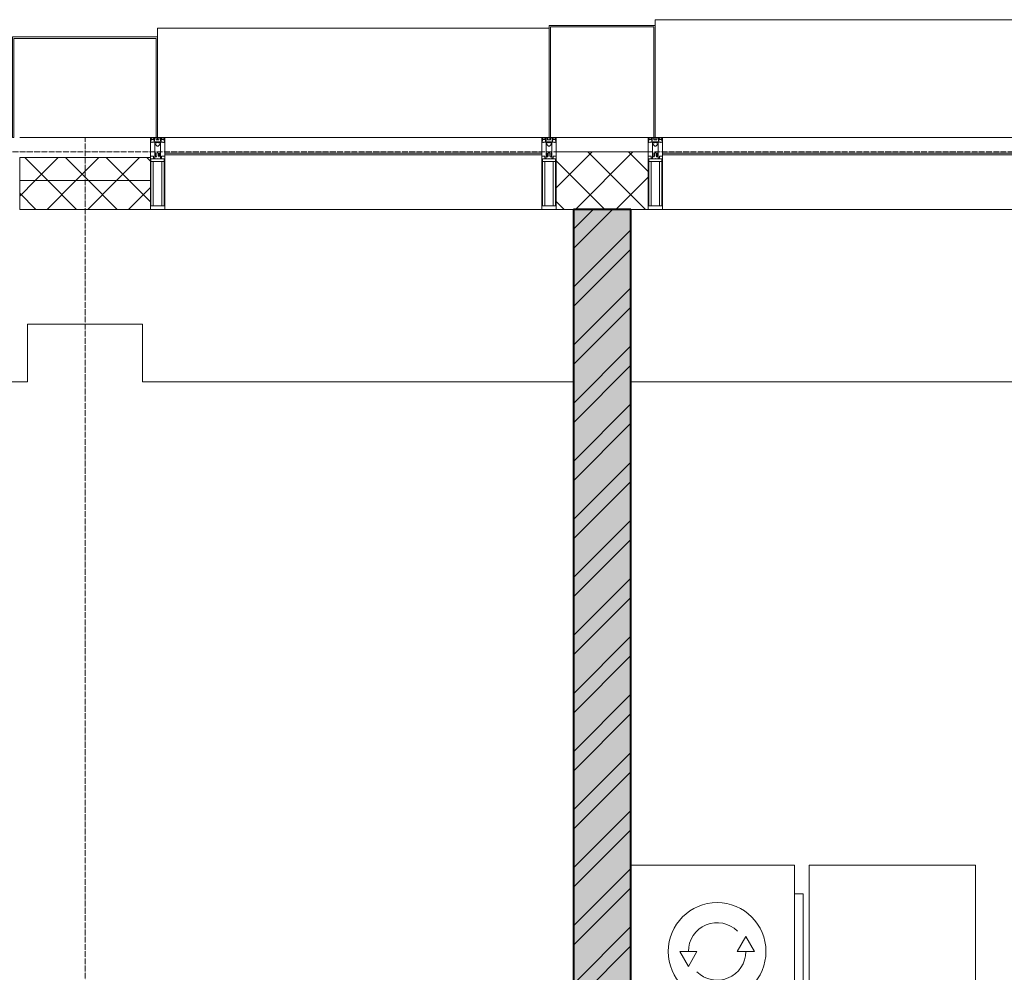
# Model space of a CAD drawing. Header units: millimetres. Extents: x 5617 to 110067, y 7718 to 195801.
# Tile 43 of 81: x 43835 to 47262, y 30245 to 33560. Entities that reach past the tile are written whole.
import ezdxf

# ---------------------------------------------------------------- set-up
doc = ezdxf.new("R2010")
doc.units = ezdxf.units.MM
doc.linetypes.add('ADSK_Линия сетки', pattern=[25, 20, -2.5, 0, -2.5])
doc.linetypes.add('Линия сетки', pattern=[25, 20, -2.5, 0, -2.5])
for name, color, linetype, lineweight in [('Импосты витража', 7, 'Continuous', 18), ('Колонны', 7, 'Continuous', 18), ('Мебель', 7, 'Continuous', 18), ('Оси', 7, 'Continuous', 9), ('Панели витража', 7, 'Continuous', 18), ('Перекрытия', 7, 'Continuous', 18), ('Стены разрез', 7, 'Continuous', 40), ('Стены штриховка', 7, 'Continuous', 40), ('Электрооборудование', 7, 'Continuous', 18), ('Элементы узлов', 7, 'Continuous', 18)]:
    doc.layers.add(name, color=color, linetype=linetype, lineweight=lineweight)
pattern_1 = [(45, (0, 0), (-70.71068, 70.71068), []), (135, (0, 0), (-70.71068, -70.71068), [])]

# ---------------------------------------------------------------- blocks, each defined once
blk = doc.blocks.new('MR_Стиральная машина - Стиральная машина_600-2515858-МКСС_К4_L14_48_300_')
at = {"layer": 'Электрооборудование', "color": 253, "true_color": 0xaaaaaa}
for p, q in [((-300, 0), (-300, -570)), ((300, -570), (300, 0)), ((0, -170), (-52, -200)), ((0, -230), (0, -170)), ((-52, -200), (0, -230)), ((0, -370), (0, -430)), ((52, -400), (0, -370)), ((0, -430), (52, -400)), ((-300, -570), (300, -570)), ((-200, -570), (-200, -600)), ((200, -600), (200, -570)), ((-200, -600), (200, -600))]:
    blk.add_line(p, q, dxfattribs=at)
for radius, start, end in [(170, 360, 180), (100, 315, 90), (100, 135, 270), (170, 180, 360)]:
    blk.add_arc((0, -300), radius, start, end, dxfattribs=at)
blk = doc.blocks.new('MR_Зона обслуживания - MR_Зона обслуживания-2638756-МКСС_К4_L14_48_300_')
at = {"layer": 'Мебель', "lineweight": 9}
for p, q in [((300, 0), (-300, 0)), ((-300, 0), (-300, -580)), ((300, -580), (300, 0)), ((-300, -580), (300, -580))]:
    blk.add_line(p, q, dxfattribs=at)
blk = doc.blocks.new('135_SLK_K4_AR_rvt-1-МКСС_К4_L14_48_300_')
at = {"layer": 'Стены разрез', "lineweight": 9, "true_color": 0xaaaaaa}
h = blk.add_hatch(dxfattribs=at)
h.set_pattern_fill('FP_1', color=253, style=0, pattern_type=2)
h.set_pattern_definition([(50, (0, 0), (218.62117, -19.1268), [22.86, -251.46]), (355, (0, 0), (-42.29187, 229.2684), [18.288, -201.168]), (100.451, (18.22, -1.6), (176.33107, 210.13963), [19.428, -213.708]), (46.184, (0, 60.96), (325.29495, -50.45164), [34.29, -377.19]), (96.636, (27.1, 56.76), (284.883, 296.91266), [29.142, -320.562]), (351.184, (0, 60.96), (284.8858, 296.9107), [27.432, -301.752]), (21, (30.48, 45.72), (181.93753, -122.71832), [22.86, -251.46]), (326, (30.48, 45.72), (74.16223, 221.0262), [18.288, -201.168]), (71.451, (45.64, 35.5), (256.10035, 98.30526), [19.428, -213.708]), (37.5, (0, 0), (3.70639, 101.465895), [3.353, -195.377, 3.353, -200.863, -201.93]), (37.5, (0, 0), (3.70639, 101.465895), [-402.946, 3.353, -198.577]), (7.5, (0, 0), (80.18358, 120.21653), [3.353, -113.081, 3.353, -190.805, -76.962]), (7.5, (0, 0), (80.18358, 120.21653), [-310.591, 3.353, -73.609]), (327.5, (-67.97, 0), (162.708646, -6.87497), [3.353, -72.847, 3.353, -234.391, -315.468]), (327.5, (-67.97, 0), (162.708646, -6.87497), [-313.944, 3.353, -312.115]), (317.5, (-98.45, 0), (177.75468, 30.51183), [3.353, -95.707, 3.353, -154.534, -224.028]), (317.5, (-98.45, 0), (177.75468, 30.51183), [-256.946, 3.353, -220.675])])
h.paths.add_polyline_path([(113450, 25800), (113450, 32900), (113250, 32900), (113250, 25800)])
h = blk.add_hatch(dxfattribs=at)
h.set_pattern_fill('FP_2', color=253, style=0, pattern_type=2)
h.set_pattern_definition([(45, (0, 0), (-101.02788, 101.02788), []), (45, (67.35, 0), (-101.02788, 101.02788), [])])
h.paths.add_polyline_path([(113450, 25800), (113450, 32900), (113250, 32900), (113250, 25800)])
at = {"layer": 'Перекрытия', "color": 253, "true_color": 0xaaaaaa}
for p, q in [((111750, 32500), (111350, 32500)), ((111350, 32500), (111350, 32300)), ((111750, 32300), (111750, 32500)), ((111350, 32300), (108150, 32300)), ((113250, 32300), (111750, 32300)), ((114950, 32300), (113450, 32300))]:
    blk.add_line(p, q, dxfattribs=at)
at = {"layer": 'Стены разрез', "color": 253, "true_color": 0xaaaaaa}
for p, q in [((113450, 32900), (113250, 32900)), ((113250, 32900), (113250, 26370)), ((113450, 25800), (113450, 32900))]:
    blk.add_line(p, q, dxfattribs=at)
at = {"layer": 'Мебель', "color": 253, "lineweight": 18, "true_color": 0xaaaaaa, "rotation": 90.00000000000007}
blk.add_blockref('MR_Зона обслуживания - MR_Зона обслуживания-2638756-МКСС_К4_L14_48_300_', (114070, 30317.8), dxfattribs=at)
at = {"layer": 'Электрооборудование', "color": 253, "lineweight": 18, "true_color": 0xaaaaaa, "rotation": 90.00000000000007}
blk.add_blockref('MR_Стиральная машина - Стиральная машина_600-2515858-МКСС_К4_L14_48_300_', (113450, 30317.8), dxfattribs=at)
blk = doc.blocks.new('System Panel - A_PAN_Glass-7516243-МКСС_К4_L14_48_300_')
at = {"layer": 'Панели витража', "color": 253, "lineweight": 5, "true_color": 0xaaaaaa}
for p, q in [((656.25, 0), (-656.25, 0)), ((-656.25, 0), (-656.25, -55)), ((656.25, -55), (656.25, 0)), ((-656.25, -55), (656.25, -55))]:
    blk.add_line(p, q, dxfattribs=at)
blk = doc.blocks.new('Rectangular Mullion - 50Wx250H-2623690-МКСС_К4_L14_48_300_')
at = {"layer": 'Элементы узлов', "color": 253, "lineweight": 5, "true_color": 0xaaaaaa}
for p, q in [((-25, 65.2), (-25, 250)), ((-25, 250), (0, 250)), ((25, 250), (0, 250)), ((25, 65.2), (25, 250)), ((-23, 237.3), (0, 237.3)), ((-23, 237.3), (-23, 73.6)), ((-14.9, 84), (-14.9, 237.3)), ((23, 237.3), (0, 237.3)), ((14.9, 84), (14.9, 237.3)), ((23, 237.3), (23, 73.6)), ((0, 84), (-23, 84)), ((-0.5, 73.6), (-23, 73.6)), ((-14, 71.3), (-14, 65.2)), ((-10, 71.3), (-14, 71.3)), ((-10, 53), (-10, 71.3)), ((0, 84), (23, 84)), ((0.5, 73.6), (23, 73.6)), ((10, 71.3), (14, 71.3)), ((10, 53), (10, 71.3)), ((14, 71.3), (14, 65.2)), ((-14, 65.2), (-25, 65.2)), ((-8.7, 53), (-10, 53)), ((-10, 53), (-10, 17)), ((-8.7, 53), (-7, 54.7)), ((-7, 65.2), (-5.9, 67.3)), ((-7, 65.2), (-7, 54.7)), ((-4.1, 67.3), (-5.9, 67.3)), ((-4.1, 67.3), (-2.9, 65.1)), ((-2.9, 65.1), (-2.9, 54.6)), ((-1.3, 53), (-2.9, 54.6)), ((0, 53), (-1.3, 53)), ((0, 53), (1.3, 53)), ((1.3, 53), (2.9, 54.6)), ((4.1, 67.3), (2.9, 65.1)), ((2.9, 65.1), (2.9, 54.6)), ((4.1, 67.3), (5.9, 67.3)), ((7, 65.2), (5.9, 67.3)), ((7, 65.2), (7, 54.7)), ((8.7, 53), (7, 54.7)), ((8.7, 53), (10, 53)), ((10, 53), (10, 17)), ((14, 65.2), (25, 65.2)), ((-23.8, 14.6), (-25, 14.2)), ((-25, 0), (-25, 14.2)), ((-22.3, 17), (-23.8, 17)), ((-23.8, 17), (-23.8, 14.6)), ((-22.5, 10.6), (-23.8, 14.6)), ((-22.5, 10.6), (-23.7, 9.9)), ((-23.7, 1.3), (-23.7, 9.9)), ((-23.7, 1.3), (-11.8, 1.3)), ((-23.2, 10.2), (-22.5, 8)), ((-22.5, 8), (-22.5, 4.5)), ((-21.3, 4.5), (-22.5, 4.5)), ((-22.3, 17), (-22.3, 16)), ((-22.3, 16), (-21.3, 16)), ((-19, 17.6), (-21.3, 16)), ((-21.3, 4.5), (-21.3, 6.5)), ((-21.3, 6.5), (-14.2, 6.5)), ((-18.4, 16.6), (-19, 17.6)), ((-7.4, 16.6), (-18.4, 16.6)), ((-14.2, 6.5), (-14.2, 4.5)), ((-13.2, 4.5), (-14.2, 4.5)), ((-13.2, 4.5), (-12.2, 7.2)), ((-12.7, 7.6), (-11.3, 11.4)), ((-12.7, 7.6), (-11.8, 6.9)), ((-12.2, 9), (-12.2, 14.8)), ((-12.2, 14.8), (0, 14.8)), ((-11.8, 1.3), (-11.8, 6.9)), ((-10.5, 11.2), (-11.3, 11.4)), ((-10.5, 1.5), (-10.5, 11.2)), ((-4.8, 1.5), (-10.5, 1.5)), ((-10, 17), (-7.5, 17)), ((-8.5, 23), (-1.5, 30)), ((-8.5, 18.5), (-8.5, 23)), ((-7.5, 18.5), (-8.5, 18.5)), ((-7.5, 17), (-7.5, 18.5)), ((-7.4, 18), (-7.4, 16.6)), ((-2.6, 18), (-7.4, 18)), ((0, 8), (-4.8, 8)), ((-4.8, 1.5), (-4.8, 8)), ((-2.6, 18), (-2.6, 16.8)), ((-2.6, 16.8), (0, 16.8)), ((-1.5, 30), (0, 30)), ((1.5, 30), (0, 30)), ((2.6, 16.8), (0, 16.8)), ((0, 14.8), (0, 16.8)), ((0, 14.8), (0, 16.8)), ((12.2, 14.8), (0, 14.8)), ((0, 0), (0, 8)), ((0, 8), (4.8, 8)), ((0, 0), (0, 8)), ((8.5, 23), (1.5, 30)), ((2.6, 18), (2.6, 16.8)), ((2.6, 18), (7.4, 18)), ((4.8, 1.5), (4.8, 8)), ((4.8, 1.5), (10.5, 1.5)), ((7.4, 18), (7.4, 16.6)), ((7.4, 16.6), (18.4, 16.6)), ((7.5, 18.5), (8.5, 18.5)), ((7.5, 17), (7.5, 18.5)), ((10, 17), (7.5, 17)), ((8.5, 18.5), (8.5, 23)), ((10.5, 11.2), (11.3, 11.4)), ((10.5, 1.5), (10.5, 11.2)), ((12.7, 7.6), (11.3, 11.4)), ((12.7, 7.6), (11.8, 6.9)), ((11.8, 1.3), (11.8, 6.9)), ((23.7, 1.3), (11.8, 1.3)), ((12.2, 9), (12.2, 14.8)), ((13.2, 4.5), (12.2, 7.2)), ((13.2, 4.5), (14.2, 4.5)), ((21.3, 6.5), (14.2, 6.5)), ((14.2, 6.5), (14.2, 4.5)), ((18.4, 16.6), (19, 17.6)), ((19, 17.6), (21.3, 16)), ((22.3, 16), (21.3, 16)), ((21.3, 4.5), (21.3, 6.5)), ((21.3, 4.5), (22.5, 4.5)), ((22.3, 17), (22.3, 16)), ((22.3, 17), (23.8, 17)), ((22.5, 10.6), (23.8, 14.6)), ((22.5, 10.6), (23.7, 9.9)), ((23.2, 10.2), (22.5, 8)), ((22.5, 8), (22.5, 4.5)), ((23.7, 1.3), (23.7, 9.9)), ((23.8, 17), (23.8, 14.6)), ((23.8, 14.6), (25, 14.2)), ((25, 0), (25, 14.2)), ((-25, 0), (0, 0)), ((25, 0), (0, 0))]:
    blk.add_line(p, q, dxfattribs=at)
for centre, start, end in [((-0.5, 73.1), 360, 90), ((0.5, 73.1), 90, 180)]:
    blk.add_arc(centre, 0.5, start, end, dxfattribs=at)
blk = doc.blocks.new('Rectangular Mullion - R_StandardFrame_50Wx250H-V92-МКСС_К4_L14_48_300_')
at = {"layer": 'Импосты витража', "color": 253, "lineweight": 5, "true_color": 0xaaaaaa}
for p, q in [((-25, 0), (-25, 250)), ((-25, 250), (25, 250)), ((25, 250), (25, 0)), ((-5, 0), (-25, 0)), ((25, 0), (0, 0))]:
    blk.add_line(p, q, dxfattribs=at)
blk = doc.blocks.new('Rectangular Mullion - R_StandardFrame_50Wx250H-V91-МКСС_К4_L14_48_300_')
at = {"layer": 'Импосты витража', "color": 253, "lineweight": 5, "true_color": 0xaaaaaa}
for p, q in [((-25, 0), (-25, 250)), ((-25, 250), (25, 250)), ((25, 250), (25, 0)), ((0, 0), (-25, 0)), ((25, 0), (5, 0))]:
    blk.add_line(p, q, dxfattribs=at)
blk = doc.blocks.new('Rectangular Mullion - R_StandardFrame_50Wx250H-5836686-МКСС_К4_L14_48_300_')
at = {"layer": 'Импосты витража', "color": 253, "lineweight": 5, "true_color": 0xaaaaaa}
blk.add_line((100522.5, 33150), (100977.5, 33150), dxfattribs=at)
blk = doc.blocks.new('Rectangular Mullion - R_InvisibleFrame_50Wx250H-5935623-МКСС_К4_L14_48_300_')
at = {"layer": 'Импосты витража', "color": 253, "lineweight": 5, "true_color": 0xaaaaaa}
for p, q in [((99160, 33090), (100472.5, 33090)), ((99160, 32900), (100472.5, 32900))]:
    blk.add_line(p, q, dxfattribs=at)
blk = doc.blocks.new('Rectangular Mullion - R_StandardFrame_50Wx250H-5836679-МКСС_К4_L14_48_300_')
at = {"layer": 'Импосты витража', "color": 253, "lineweight": 5, "true_color": 0xaaaaaa}
blk.add_line((136800, 31560), (136800, 31240), dxfattribs=at)
blk = doc.blocks.new('A_SLK_PAN_Type1 - Прямой тип панели-6538235-МКСС_К4_L14_48_300_')
at = {"layer": 'Колонны', "lineweight": 5}
for p, q in [((-247.5, 0), (-252.5, 0)), ((-252.5, 0), (-252.5, -350)), ((-247.5, -345), (-247.5, 0)), ((247.5, 0), (247.5, -345)), ((252.5, 0), (247.5, 0)), ((252.5, -350), (252.5, 0)), ((-252.5, -350), (252.5, -350)), ((247.5, -345), (-247.5, -345))]:
    blk.add_line(p, q, dxfattribs=at)
blk = doc.blocks.new('A_SLK_PAN_Type1 - Прямой тип панели-6538236-МКСС_К4_L14_48_300_')
at = {"layer": 'Колонны', "lineweight": 5}
for p, q in [((-180, 0), (-185, 0)), ((-185, 0), (-185, -390)), ((-180, -385), (-180, 0)), ((180, 0), (180, -385)), ((185, 0), (180, 0)), ((185, -390), (185, 0)), ((-185, -390), (185, -390)), ((180, -385), (-180, -385))]:
    blk.add_line(p, q, dxfattribs=at)
blk = doc.blocks.new('A_OGR_PAN_Отлив - A_OGR_PAN_Отлив-V98-МКСС_К4_L14_48_300_')
at = {"layer": 'Колонны', "color": 253, "lineweight": 5, "true_color": 0xaaaaaa}
for p in [(681.25, 410), (-681.25, 390)]:
    blk.add_line(p, (-681.25, 410), dxfattribs=at)
blk = doc.blocks.new('A_OGR_PAN_Отлив - A_OGR_PAN_Отлив-6266409-МКСС_К4_L14_48_300_')
at = {"layer": 'Колонны', "color": 253, "lineweight": 5, "true_color": 0xaaaaaa}
for p in [(681.25, 380), (-681.25, 350)]:
    blk.add_line(p, (-681.25, 380), dxfattribs=at)
blk = doc.blocks.new('135_SLK_K4_AR_FCD_rvt-1-МКСС_К4_L14_48_300_')
at = {"layer": 'Стены разрез', "lineweight": 5, "true_color": 0xaaaaaa}
h = blk.add_hatch(dxfattribs=at)
h.set_pattern_fill('FP_4', color=253, style=0, pattern_type=2)
h.set_pattern_definition(pattern_1)
h.paths.add_polyline_path([(111777.5, 33000), (111777.5, 33080), (111322.5, 33080), (111322.5, 33000)])
h = blk.add_hatch(dxfattribs=at)
h.set_pattern_fill('FP_4', color=253, style=0, pattern_type=2)
h.set_pattern_definition(pattern_1)
h.paths.add_polyline_path([(113510, 32900), (113510, 33100), (113190, 33100), (113190, 32900)])
h = blk.add_hatch(dxfattribs=at)
h.set_pattern_fill('FP_4', color=253, style=0, pattern_type=2)
h.set_pattern_definition(pattern_1)
h.paths.add_polyline_path([(111777.5, 32900), (111777.5, 33000), (111322.5, 33000), (111322.5, 32900)])
at = {"layer": 'Стены разрез', "color": 253, "lineweight": 9, "true_color": 0xaaaaaa}
for p, q in [((111777.5, 33080), (111322.5, 33080)), ((111322.5, 33080), (111322.5, 32900)), ((111777.5, 32900), (111777.5, 33080)), ((113510, 33100), (113190, 33100)), ((113190, 33100), (113190, 32900)), ((113510, 32900), (113510, 33100)), ((111322.5, 32900), (111777.5, 32900)), ((113190, 32900), (113510, 32900))]:
    blk.add_line(p, q, dxfattribs=at)
at = {"layer": 'Стены штриховка', "color": 253, "lineweight": 9, "true_color": 0xaaaaaa}
blk.add_line((111777.5, 33000), (111322.5, 33000), dxfattribs=at)
at = {"layer": 'Импосты витража', "color": 253, "lineweight": 5, "true_color": 0xaaaaaa}
for name, p in [('Rectangular Mullion - R_StandardFrame_50Wx250H-5836686-МКСС_К4_L14_48_300_', (10800, 0)), ('Rectangular Mullion - R_InvisibleFrame_50Wx250H-5935623-МКСС_К4_L14_48_300_', (12667.5, 0)), ('Rectangular Mullion - R_InvisibleFrame_50Wx250H-5935623-МКСС_К4_L14_48_300_', (14400, 0))]:
    blk.add_blockref(name, p, dxfattribs=at)
at = {"layer": 'Импосты витража', "color": 253, "lineweight": 5, "true_color": 0xaaaaaa, "extrusion": (0, 0, -1), "rotation": 180}
for name, p in [('Rectangular Mullion - 50Wx250H-2623690-МКСС_К4_L14_48_300_', (-111802.5, 33150)), ('Rectangular Mullion - R_StandardFrame_50Wx250H-V92-МКСС_К4_L14_48_300_', (-111802.5, 33150)), ('Rectangular Mullion - 50Wx250H-2623690-МКСС_К4_L14_48_300_', (-113165, 33150)), ('Rectangular Mullion - R_StandardFrame_50Wx250H-V91-МКСС_К4_L14_48_300_', (-113165, 33150)), ('Rectangular Mullion - 50Wx250H-2623690-МКСС_К4_L14_48_300_', (-113535, 33150)), ('Rectangular Mullion - R_StandardFrame_50Wx250H-V92-МКСС_К4_L14_48_300_', (-113535, 33150))]:
    blk.add_blockref(name, p, dxfattribs=at)
at = {"layer": 'Импосты витража', "color": 253, "lineweight": 5, "true_color": 0xaaaaaa, "rotation": 89.99999999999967}
blk.add_blockref('Rectangular Mullion - R_StandardFrame_50Wx250H-5836679-МКСС_К4_L14_48_300_', (144750, -103650), dxfattribs=at)
at = {"layer": 'Колонны', "color": 253, "lineweight": 5, "true_color": 0xaaaaaa}
for name, p in [('A_OGR_PAN_Отлив - A_OGR_PAN_Отлив-V98-МКСС_К4_L14_48_300_', (114216.3, 33150)), ('A_OGR_PAN_Отлив - A_OGR_PAN_Отлив-6266409-МКСС_К4_L14_48_300_', (112483.8, 33150))]:
    blk.add_blockref(name, p, dxfattribs=at)
at = {"layer": 'Колонны', "color": 253, "lineweight": 5, "true_color": 0xaaaaaa, "rotation": 180}
for name, p in [('A_SLK_PAN_Type1 - Прямой тип панели-6538236-МКСС_К4_L14_48_300_', (113350, 33150)), ('A_SLK_PAN_Type1 - Прямой тип панели-6538235-МКСС_К4_L14_48_300_', (111550, 33150))]:
    blk.add_blockref(name, p, dxfattribs=at)
at = {"layer": 'Панели витража', "color": 253, "lineweight": 5, "true_color": 0xaaaaaa}
for p in [(112483.8, 33150), (114216.3, 33150)]:
    blk.add_blockref('System Panel - A_PAN_Glass-7516243-МКСС_К4_L14_48_300_', p, dxfattribs=at)

msp = doc.modelspace()

# ---------------------------------------------------------------- linework, layer by layer
at = {"layer": 'Оси', "linetype": 'Линия сетки'}
msp.add_line((44062.7, 12025.7), (44062.7, 33150), dxfattribs=at)
at = {"layer": 'Оси', "linetype": 'ADSK_Линия сетки'}
msp.add_line((69432.7, 33100), (25313.5, 33100), dxfattribs=at)

# ---------------------------------------------------------------- block references
at = {"lineweight": 5}
for name in ['135_SLK_K4_AR_FCD_rvt-1-МКСС_К4_L14_48_300_', '135_SLK_K4_AR_rvt-1-МКСС_К4_L14_48_300_']:
    msp.add_blockref(name, (-67487.3, 0), dxfattribs=at)

doc.saveas('drawing.dxf')
